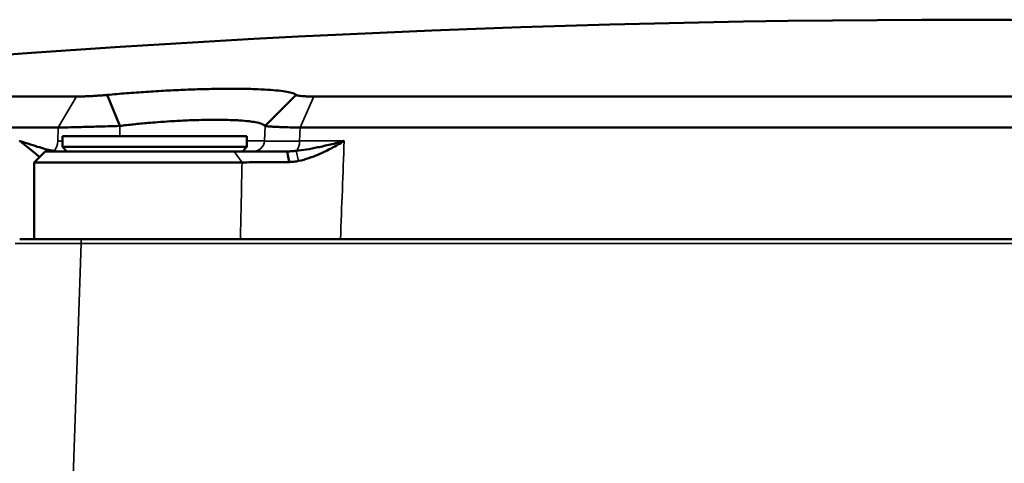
# Model space of a CAD drawing. Header units: inches. Extents: x 0 to 234, y 0 to 165.
# Tile 47 of 85: x 61.819 to 63.586, y 128.889 to 129.685. Entities that reach past the tile are written whole.
import ezdxf

# ---------------------------------------------------------------- set-up
doc = ezdxf.new("R2010")
doc.units = ezdxf.units.IN
doc.header["$LTSCALE"] = 10
doc.header["$MEASUREMENT"] = 0
doc.layers.add('Visible (ANSI)', color=7, linetype='Continuous', lineweight=50)
doc.layers.add('Visible Narrow (ANSI)', color=7, linetype='Continuous', lineweight=35)

msp = doc.modelspace()

# ---------------------------------------------------------------- linework, layer by layer
at = {"layer": 'Visible (ANSI)'}
for p, q in [((61.4593, 129.5473), (61.9205, 129.5473)), ((61.9985, 129.4946), (61.9761, 129.5502)), ((62.2594, 129.4946), (62.3151, 129.5502)), ((62.3466, 129.5473), (64.6889, 129.5473)), ((61.4169, 129.4917), (61.8876, 129.4917)), ((62.3225, 129.4917), (64.7131, 129.4917)), ((61.8957, 129.4765), (62.2265, 129.4765)), ((61.8957, 129.4568), (61.8957, 129.4765)), ((62.2265, 129.4568), (62.2265, 129.4765)), ((62.2265, 129.4568), (61.8957, 129.4568)), ((61.9036, 129.4489), (61.8957, 129.4568)), ((62.2186, 129.4489), (62.2265, 129.4568)), ((61.8643, 129.4489), (61.8446, 129.4292)), ((62.2037, 129.4489), (61.8643, 129.4489)), ((62.2987, 129.4489), (62.3024, 129.4298)), ((62.218, 129.4292), (61.8446, 129.4292)), ((61.8446, 129.4292), (61.8446, 129.2914)), ((61.9291, 129.2914), (61.8188, 129.2914)), ((61.9291, 129.2914), (65.1065, 129.2914))]:
    msp.add_line(p, q, dxfattribs=at)
msp.add_arc((63.5178, 105.9253), 23.7598, 83.82682, 96.17318, dxfattribs=at)
for points, knots in [([(62.3151, 129.5502), (62.3139, 129.5513), (62.31, 129.5533), (62.2992, 129.5559), (62.284, 129.558), (62.2643, 129.5596), (62.2408, 129.5608), (62.2137, 129.5613), (62.1836, 129.5613), (62.1511, 129.5607), (62.1168, 129.5596), (62.0816, 129.558), (62.0457, 129.5558), (62.0101, 129.5532), (61.9872, 129.5513), (61.9761, 129.5502)], [0, 0, 0, 0, 0.076923, 0.153846, 0.230769, 0.307692, 0.384615, 0.461538, 0.538462, 0.615385, 0.692308, 0.769231, 0.846154, 0.923077, 1, 1, 1, 1]), ([(61.9761, 129.5502), (61.973, 129.5499), (61.9666, 129.5494), (61.9567, 129.5487), (61.9469, 129.5481), (61.9374, 129.5477), (61.9285, 129.5474), (61.923, 129.5473), (61.9205, 129.5473)], [0, 0, 0, 0, 0.166667, 0.333333, 0.5, 0.666667, 0.833333, 1, 1, 1, 1]), ([(62.3466, 129.5473), (62.3437, 129.5473), (62.3382, 129.5474), (62.3308, 129.5477), (62.3247, 129.5481), (62.3199, 129.5487), (62.3165, 129.5494), (62.3154, 129.5499), (62.3151, 129.5502)], [0, 0, 0, 0, 0.166667, 0.333333, 0.5, 0.666667, 0.833333, 1, 1, 1, 1]), ([(61.9985, 129.4946), (61.9917, 129.4944), (61.9847, 129.4941), (61.9703, 129.4937), (61.9629, 129.4935), (61.9505, 129.4932), (61.9455, 129.493), (61.9356, 129.4928), (61.9308, 129.4927), (61.919, 129.4924), (61.9121, 129.4922), (61.8992, 129.4919), (61.8932, 129.4918), (61.8876, 129.4917)], [-0.2984877, -0.2984877, -0.2984877, -0.2984877, -0.24402, -0.24402, -0.1875418, -0.1875418, -0.1492438, -0.1492438, -0.1113174, -0.1113174, -0.0548774, -0.0548774, -0.000001, -0.000001, -0.000001, -0.000001]), ([(62.2594, 129.4946), (62.2583, 129.4959), (62.2562, 129.4971), (62.2502, 129.4994), (62.2463, 129.5004), (62.2382, 129.5018), (62.2346, 129.5024), (62.2253, 129.5035), (62.2194, 129.504), (62.2046, 129.505), (62.1954, 129.5053), (62.1804, 129.5056), (62.1753, 129.5056), (62.1592, 129.5056), (62.1479, 129.5054), (62.1307, 129.5049), (62.1251, 129.5047), (62.1097, 129.5041), (62.0996, 129.5035), (62.0818, 129.5024), (62.0741, 129.5019), (62.0607, 129.5008), (62.0549, 129.5004), (62.0404, 129.4991), (62.0318, 129.4983), (62.0149, 129.4965), (62.0066, 129.4956), (61.9985, 129.4946)], [-0.910755, -0.910755, -0.910755, -0.910755, -0.8230968, -0.8230968, -0.7359378, -0.7359378, -0.6781094, -0.6781094, -0.600974, -0.600974, -0.5038845, -0.5038845, -0.4553852, -0.4553852, -0.3583581, -0.3583581, -0.3135721, -0.3135721, -0.235292, -0.235292, -0.1764581, -0.1764581, -0.1322015, -0.1322015, -0.0658254, -0.0658254, -0.000001, -0.000001, -0.000001, -0.000001]), ([(62.3225, 129.4917), (62.3161, 129.4918), (62.31, 129.4919), (62.2985, 129.4922), (62.2931, 129.4924), (62.2849, 129.4927), (62.2819, 129.4928), (62.2763, 129.493), (62.2737, 129.4932), (62.2681, 129.4935), (62.2654, 129.4937), (62.2614, 129.4941), (62.2601, 129.4944), (62.2594, 129.4946)], [-0.298475, -0.298475, -0.298475, -0.298475, -0.2436009, -0.2436009, -0.1871634, -0.1871634, -0.1492385, -0.1492385, -0.1109422, -0.1109422, -0.0544664, -0.0544664, -0.000001, -0.000001, -0.000001, -0.000001]), ([(61.8188, 129.4676), (61.8188, 129.4676), (61.8188, 129.4676), (61.8188, 129.4676), (61.8189, 129.4675), (61.819, 129.4675), (61.8192, 129.4674), (61.8196, 129.4672), (61.8199, 129.4669), (61.8207, 129.4664), (61.821, 129.4661), (61.8218, 129.4654), (61.8223, 129.4651), (61.8235, 129.4641), (61.8242, 129.4636), (61.8272, 129.4612), (61.8294, 129.4595), (61.8363, 129.454), (61.8407, 129.4504), (61.8482, 129.4442), (61.8514, 129.4414), (61.8544, 129.439)], [-0.00000661, -0.00000661, -0.00000661, -0.00000661, 0, 0, 0.00048247, 0.00048247, 0.00134243, 0.00134243, 0.00273501, 0.00273501, 0.00384156, 0.00384156, 0.00544426, 0.00544426, 0.00767205, 0.00767205, 0.01512017, 0.01512017, 0.03117605, 0.03117605, 0.04483538, 0.04483538, 0.04483538, 0.04483538]), ([(61.8191, 129.4674), (61.8259, 129.4653), (61.8386, 129.4611), (61.8547, 129.456), (61.8681, 129.4521), (61.8755, 129.4504), (61.8789, 129.4498)], [0.004339, 0.004339, 0.004339, 0.004339, 0.25, 0.5, 0.75, 1, 1, 1, 1]), ([(61.8789, 129.4498), (61.8804, 129.4496), (61.882, 129.4494), (61.885, 129.449), (61.8865, 129.4489), (61.8879, 129.4489)], [0.000001, 0.000001, 0.000001, 0.000001, 0.02076703, 0.02076703, 0.0415286, 0.0415286, 0.0415286, 0.0415286]), ([(62.2037, 129.4489), (62.21, 129.4489), (62.2169, 129.4489), (62.2242, 129.4489), (62.2316, 129.4489), (62.2394, 129.4489), (62.2475, 129.4489), (62.2556, 129.4489), (62.2641, 129.4489), (62.2727, 129.4489), (62.2813, 129.4489), (62.29, 129.4489), (62.2987, 129.4489)], [0, 0, 0, 0, 0.25, 0.25, 0.25, 0.5, 0.5, 0.5, 0.75, 0.75, 0.75, 0.9999998, 0.9999998, 0.9999998, 0.9999998]), ([(62.2987, 129.4489), (62.3014, 129.4489), (62.3042, 129.449), (62.3096, 129.4494), (62.3124, 129.4496), (62.3151, 129.4498)], [0.00000099, 0.00000099, 0.00000099, 0.00000099, 0.02103205, 0.02103205, 0.04206763, 0.04206763, 0.04206763, 0.04206763]), ([(62.218, 129.4292), (62.2235, 129.4293), (62.2295, 129.4293), (62.2424, 129.4294), (62.2493, 129.4295), (62.2637, 129.4296), (62.2711, 129.4297), (62.2865, 129.4297), (62.2944, 129.4298), (62.3024, 129.4298)], [-0.248536, -0.248536, -0.248536, -0.248536, -0.187569, -0.187569, -0.12427, -0.12427, -0.0625459, -0.0625459, -0.000001, -0.000001, -0.000001, -0.000001]), ([(62.3024, 129.4298), (62.3053, 129.4299), (62.3081, 129.4301), (62.3138, 129.4308), (62.3166, 129.4313), (62.3194, 129.4318)], [-0.0441812, -0.0441812, -0.0441812, -0.0441812, -0.02209903, -0.02209903, -0.000001, -0.000001, -0.000001, -0.000001])]:
    msp.add_open_spline(points, degree=3, knots=knots, dxfattribs=at)
for points in [[(62.3151, 129.4498), (62.3209, 129.4504), (62.3333, 129.4521), (62.3538, 129.456), (62.3762, 129.4611), (62.3927, 129.4653), (62.4012, 129.4676)], [(62.3194, 129.4318), (62.3254, 129.433), (62.3377, 129.4364), (62.3576, 129.4442), (62.3787, 129.4546), (62.3937, 129.463), (62.4012, 129.4676)]]:
    msp.add_open_spline(points, degree=3, dxfattribs=at)
at = {"layer": 'Visible Narrow (ANSI)'}
for p, q in [((61.8876, 129.4917), (61.9205, 129.5473)), ((62.3225, 129.4917), (62.3466, 129.5473)), ((61.8874, 129.4676), (61.8876, 129.4917)), ((61.9984, 129.4765), (61.9985, 129.4946)), ((62.2594, 129.4946), (62.258, 129.4676)), ((62.3225, 129.4917), (62.3213, 129.4676)), ((62.2265, 129.4676), (62.258, 129.4676)), ((62.4012, 129.4676), (62.3213, 129.4676)), ((62.378, 129.4616), (62.378, 129.4616)), ((62.3925, 129.4624), (62.3925, 129.4624)), ((61.8789, 129.4498), (61.8781, 129.4489)), ((62.2037, 129.4489), (62.218, 129.4292)), ((62.3151, 129.4498), (62.3194, 129.4318)), ((61.9291, 129.2835), (61.8109, 129.2838)), ((61.874, 127.7048), (61.9291, 129.2835)), ((61.9291, 129.2835), (61.9291, 129.2914)), ((61.9291, 129.2835), (65.1065, 129.2835))]:
    msp.add_line(p, q, dxfattribs=at)
for centre, major_axis, ratio, start_param, end_param in [((61.8751, 129.4686), (0, -0.0197), 0.624952, 0.311679, 1.518436), ((61.9612, 129.4686), (0.1182, 0.0002), 0.009777, 4.037726, 4.125557), ((62.2384, 129.4686), (0, -0.0197), 0.995301, 0, 1.518436), ((62.3758, 129.4686), (0.1184, 0.001), 0.005552, 3.238175, 4.233735), ((62.3123, 129.4686), (0, -0.0197), 0.458624, 0.311679, 1.518436), ((-48.316, 131.3356), (-14.6434, -122.4941), 0.896681, 1.660988, 1.662418), ((-117.9422, 131.3461), (13.8493, 200.2585), 0.897247, 4.76412, 4.764807)]:
    msp.add_ellipse(centre, major_axis=major_axis, ratio=ratio, start_param=start_param, end_param=end_param, dxfattribs=at)

doc.saveas('drawing.dxf')
